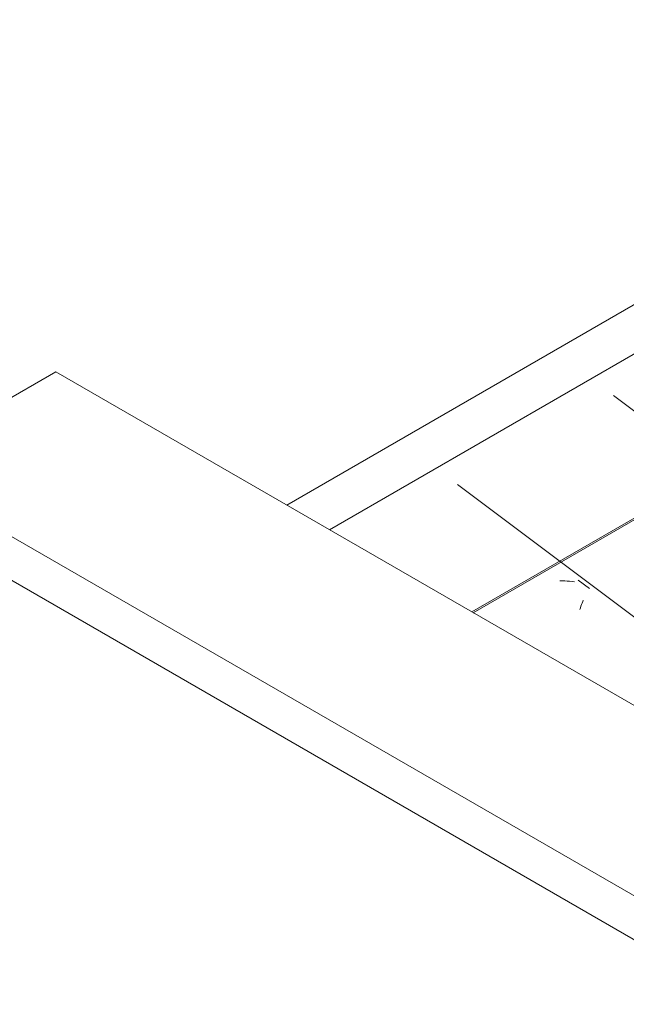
# Model space of a CAD drawing. Header units: metres. Extents: x 6.5 to 21.8, y 0.6 to 11.2.
# Tile 44 of 107: x 11.675 to 12.183, y 5.025 to 5.85. Entities that reach past the tile are written whole.
import ezdxf

# ---------------------------------------------------------------- set-up
doc = ezdxf.new("R2010")
doc.units = ezdxf.units.M
for name, color, linetype, lineweight in [('A-GLAZ-CWMG', 7, 'Continuous', 5), ('A-ROOF', 7, 'Continuous', 5), ('A-ROOF-OTLN', 7, 'Continuous', 5)]:
    doc.layers.add(name, color=color, linetype=linetype, lineweight=lineweight)

# ---------------------------------------------------------------- blocks, each defined once
blk = doc.blocks.new('FP_145-ISO_02')
at = {"layer": 'A-GLAZ-CWMG'}
blk.add_line((12.61746, 5.02811), (12.04126, 5.46058), dxfattribs=at)
at = {"layer": 'A-GLAZ-CWMG', "color": 9, "true_color": 0xc0c0c0}
for p, q in [((12.12903, 5.37995), (12.12696, 5.37998)), ((12.13109, 5.37987), (12.12903, 5.37995)), ((12.13313, 5.37973), (12.13109, 5.37987)), ((12.13515, 5.37954), (12.13313, 5.37973)), ((12.13715, 5.3793), (12.13515, 5.37954)), ((12.13912, 5.379), (12.13715, 5.3793)), ((12.14214, 5.38041), (12.15181, 5.37338)), ((12.14357, 5.35582), (12.14409, 5.35726)), ((12.14409, 5.35726), (12.1446, 5.35866)), ((12.1446, 5.35866), (12.1451, 5.36001)), ((12.1451, 5.36001), (12.1456, 5.36131)), ((12.1456, 5.36131), (12.14608, 5.36257)), ((12.14608, 5.36257), (12.14656, 5.36379))]:
    blk.add_line(p, q, dxfattribs=at)
blk = doc.blocks.new('FP_147-ISO_02')
at = {"layer": 'A-GLAZ-CWMG'}
blk.add_line((14.22949, 3.99058), (12.17181, 5.53498), dxfattribs=at)
blk = doc.blocks.new('Rectangular Mullion - Telha Fibrocimento - Ondulada-1868137-ISO_02')
at = {"layer": 'A-GLAZ-CWMG'}
for name in ['FP_147-ISO_02', 'FP_145-ISO_02']:
    blk.add_blockref(name, (0, 0), dxfattribs=at)
blk = doc.blocks.new('RUFO_1_ - RUFO_1_-1923193-ISO_02')
at = {"layer": 'A-ROOF'}
for p, q in [((11.56737, 5.47516), (11.70525, 5.55477)), ((11.70525, 5.55477), (13.51545, 4.50965)), ((11.56737, 5.47516), (13.37756, 4.43005)), ((13.37756, 4.3933), (11.56737, 5.43842))]:
    blk.add_line(p, q, dxfattribs=at)

msp = doc.modelspace()

# ---------------------------------------------------------------- linework, layer by layer
at = {"layer": 'A-ROOF-OTLN'}
for p, q in [((11.89843, 5.44324), (13.73246, 6.50212)), ((11.93408, 5.42266), (13.73246, 6.46095)), ((12.05332, 5.35381), (13.83615, 6.38313)), ((12.05451, 5.35313), (13.83594, 6.38163))]:
    msp.add_line(p, q, dxfattribs=at)

# ---------------------------------------------------------------- block references
at = {"layer": 'A-GLAZ-CWMG'}
msp.add_blockref('Rectangular Mullion - Telha Fibrocimento - Ondulada-1868137-ISO_02', (0, 0), dxfattribs=at)
at = {"layer": 'A-ROOF'}
msp.add_blockref('RUFO_1_ - RUFO_1_-1923193-ISO_02', (0, 0), dxfattribs=at)

doc.saveas('drawing.dxf')
